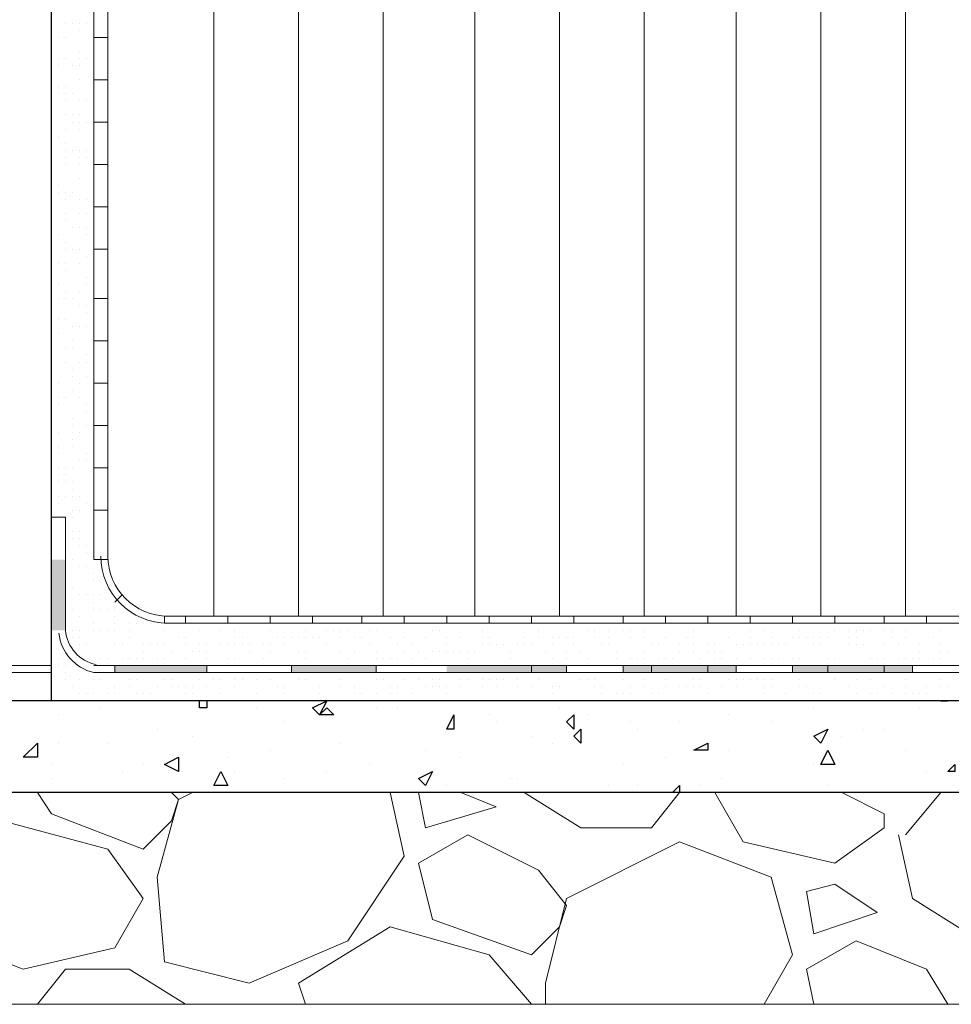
# Model space of a CAD drawing. Header units: metres. Extents: x 5.7 to 89.8, y 4 to 63.5.
# Tile 150 of 256: x 39.4 to 40.6, y 30.5 to 31.9. Entities that reach past the tile are written whole.
import ezdxf

# ---------------------------------------------------------------- set-up
doc = ezdxf.new("R2010")
doc.units = ezdxf.units.M
doc.header["$MEASUREMENT"] = 0
for name, color, linetype in [('PDF17_furn', 7, 'Continuous'), ('PDF17_hatch', 7, 'Continuous'), ('PDF17_hatch-borshi', 7, 'Continuous'), ('PDF17_kaff', 7, 'Continuous'), ('PDF17_wall', 7, 'Continuous')]:
    doc.layers.add(name, color=color, linetype=linetype)

msp = doc.modelspace()

# ---------------------------------------------------------------- linework, layer by layer
at = {"layer": 'PDF17_furn', "lineweight": 9}
for points in [[(39.626, 33.4556), (39.626, 31.0767)], [(39.7415, 33.4556), (39.7415, 31.0767)], [(39.8571, 33.4556), (39.8571, 31.0767)], [(39.9823, 33.4556), (39.9823, 31.0767)], [(40.0979, 33.4556), (40.0979, 31.0767)], [(40.2135, 33.4556), (40.2135, 31.0767)], [(40.3387, 33.4556), (40.3387, 31.0767)], [(40.4543, 33.4556), (40.4543, 31.0767)], [(40.5698, 33.4556), (40.5698, 31.0767)]]:
    msp.add_lwpolyline(points, dxfattribs=at)
at = {"layer": 'PDF17_hatch', "lineweight": 25}
for points in [[(39.6163, 30.9611), (39.6163, 30.9515), (39.6067, 30.9515), (39.6067, 30.9611)], [(39.7512, 30.9611), (39.7512, 30.9611)], [(40.4639, 30.9611), (40.4639, 30.9611)], [(40.618, 30.9611), (40.6276, 30.9611)], [(40.6276, 30.9611), (40.6276, 30.9611)], [(39.4719, 30.9515), (39.4719, 30.9515)], [(39.6838, 30.9515), (39.6838, 30.9515)], [(39.8475, 30.9515), (39.8475, 30.9515)], [(39.8764, 30.9515), (39.8764, 30.9515)], [(40.0979, 30.9515), (40.0979, 30.9515)], [(40.4446, 30.9515), (40.4446, 30.9515)], [(40.5891, 30.9515), (40.5891, 30.9515)], [(39.4141, 30.9418), (39.4141, 30.9418)], [(39.7223, 30.9322), (39.7223, 30.9322)], [(40.0016, 30.9418), (40.0016, 30.9418)], [(40.0112, 30.9322), (40.0112, 30.9322)], [(40.1364, 30.9418), (40.1364, 30.9418)], [(40.1942, 30.9322), (40.1942, 30.9322)], [(40.2616, 30.9322), (40.2616, 30.9322)], [(40.329, 30.9418), (40.329, 30.9418)], [(40.3868, 30.9322), (40.3868, 30.9322)], [(39.5489, 30.9226), (39.5489, 30.9226)], [(39.9438, 30.9226), (39.9438, 30.9226)], [(40.2038, 30.9226), (40.2038, 30.9226)], [(40.512, 30.9226), (40.512, 30.9226)], [(40.5409, 30.9226), (40.5409, 30.9226)], [(39.4141, 30.9033), (39.4141, 30.9033)], [(39.4815, 30.9033), (39.4815, 30.9033)], [(39.5971, 30.9129), (39.5971, 30.9129)], [(39.7993, 30.9033), (39.7993, 30.9033)], [(40.0594, 30.9129), (40.0594, 30.9129)], [(40.0883, 30.9033), (40.0883, 30.9033)], [(40.4831, 30.9129), (40.4831, 30.9129)], [(39.703, 30.8937), (39.703, 30.8937)], [(39.9149, 30.8937), (39.9149, 30.8937)], [(40.329, 30.8937), (40.329, 30.8937)], [(40.5698, 30.8937), (40.5698, 30.8937)], [(39.6452, 30.884), (39.6452, 30.884)], [(39.9631, 30.884), (39.9631, 30.884)], [(40.2424, 30.884), (40.2424, 30.884)], [(39.4044, 30.8744), (39.4044, 30.8744)], [(39.5008, 30.8648), (39.5008, 30.8648)], [(39.5297, 30.8744), (39.5297, 30.8744)], [(39.6549, 30.8648), (39.6549, 30.8648)], [(39.7801, 30.8648), (39.7801, 30.8648)], [(39.7801, 30.8648), (39.7801, 30.8648)], [(39.8379, 30.8744), (39.8379, 30.8744)], [(40.1846, 30.8744), (40.1846, 30.8744)], [(40.4446, 30.8744), (40.4446, 30.8744)], [(40.5987, 30.8648), (40.5987, 30.8648)], [(39.4044, 30.8552), (39.4044, 30.8552)], [(39.7223, 30.8552), (39.7223, 30.8552)], [(39.9053, 30.8552), (39.9053, 30.8552)], [(40.0305, 30.8552), (40.0305, 30.8552)], [(40.0401, 30.8552), (40.0401, 30.8552)], [(40.3194, 30.8552), (40.3194, 30.8552)], [(39.6356, 30.8455), (39.6356, 30.8455)], [(39.9438, 30.8455), (39.9438, 30.8455)], [(40.1653, 30.8455), (40.1653, 30.8455)], [(40.2038, 30.8455), (40.2038, 30.8455)], [(40.252, 30.8359), (40.2616, 30.8455), (40.2616, 30.8359)], [(40.2905, 30.8455), (40.2905, 30.8455)], [(40.4639, 30.8455), (40.4639, 30.8455)]]:
    msp.add_lwpolyline(points, dxfattribs=at)
for points in [[(39.7801, 30.9611), (39.7704, 30.9418), (39.7608, 30.9515)], [(39.7801, 30.9515), (39.7897, 30.9418), (39.7704, 30.9418)], [(39.9534, 30.9418), (39.9534, 30.9226), (39.9438, 30.9226)], [(40.1172, 30.9418), (40.1172, 30.9226), (40.1075, 30.9322)], [(40.1268, 30.9226), (40.1268, 30.9033), (40.1172, 30.9129)], [(40.4639, 30.9226), (40.4543, 30.9033), (40.4446, 30.9129)], [(39.3852, 30.884), (39.3659, 30.884), (39.3852, 30.9033)], [(40.3002, 30.9033), (40.3002, 30.8937), (40.2809, 30.8937)], [(40.4639, 30.8937), (40.4735, 30.8744), (40.4543, 30.8744)], [(39.5778, 30.884), (39.5778, 30.8648), (39.5585, 30.8744)], [(39.6452, 30.8455), (39.626, 30.8455), (39.6356, 30.8648)], [(39.9245, 30.8648), (39.9149, 30.8455), (39.9053, 30.8552)], [(40.6372, 30.8744), (40.6372, 30.8648), (40.6276, 30.8648)]]:
    msp.add_lwpolyline(points, close=True, dxfattribs=at)
at = {"layer": 'PDF17_hatch-borshi', "lineweight": 18}
for points in [[(39.4237, 31.8857), (39.4237, 31.8857)], [(39.4333, 31.8857), (39.4333, 31.8857)], [(39.443, 31.8857), (39.443, 31.8857)], [(39.4526, 31.8857), (39.4526, 31.8857)], [(39.4526, 31.8857), (39.4526, 31.8857)], [(39.443, 31.8761), (39.443, 31.8761)], [(39.4622, 31.8761), (39.4622, 31.8761)], [(39.4141, 31.8664), (39.4141, 31.8664)], [(39.4237, 31.8664), (39.4237, 31.8664)], [(39.4622, 31.8664), (39.4622, 31.8664)], [(39.443, 31.8472), (39.443, 31.8472)], [(39.4622, 31.8472), (39.4622, 31.8472)], [(39.4141, 31.8375), (39.4141, 31.8375)], [(39.4237, 31.8375), (39.4237, 31.8375)], [(39.4237, 31.8375), (39.4237, 31.8375)], [(39.443, 31.8375), (39.443, 31.8375)], [(39.4526, 31.8375), (39.4526, 31.8375)], [(39.4622, 31.8375), (39.4622, 31.8375)], [(39.4141, 31.8279), (39.4141, 31.8279)], [(39.4333, 31.8279), (39.4333, 31.8279)], [(39.443, 31.8279), (39.443, 31.8279)], [(39.4622, 31.8279), (39.4622, 31.8279)], [(39.443, 31.8086), (39.443, 31.8086)], [(39.4622, 31.8086), (39.4622, 31.8086)], [(39.4141, 31.799), (39.4141, 31.799)], [(39.4141, 31.7894), (39.4141, 31.7894)], [(39.4141, 31.7894), (39.4141, 31.7894)], [(39.4141, 31.7894), (39.4141, 31.7894)], [(39.4237, 31.799), (39.4237, 31.799)], [(39.4237, 31.7894), (39.4237, 31.7894)], [(39.4333, 31.7894), (39.4333, 31.7894)], [(39.4622, 31.799), (39.4622, 31.799)], [(39.4622, 31.799), (39.4622, 31.799)], [(39.4237, 31.7797), (39.4237, 31.7797)], [(39.443, 31.7797), (39.443, 31.7797)], [(39.4526, 31.7797), (39.4526, 31.7797)], [(39.4237, 31.7605), (39.4237, 31.7605)], [(39.4333, 31.7605), (39.4333, 31.7605)], [(39.4333, 31.7509), (39.4333, 31.7509)], [(39.443, 31.7605), (39.443, 31.7605)], [(39.443, 31.7509), (39.443, 31.7509)], [(39.4526, 31.7509), (39.4526, 31.7509)], [(39.4237, 31.7412), (39.4237, 31.7412)], [(39.443, 31.7412), (39.443, 31.7412)], [(39.4622, 31.7412), (39.4622, 31.7412)], [(39.4044, 31.7316), (39.4044, 31.7316)], [(39.4141, 31.7316), (39.4141, 31.7316)], [(39.4237, 31.722), (39.4237, 31.722)], [(39.4622, 31.7316), (39.4622, 31.7316)], [(39.4237, 31.7123), (39.4237, 31.7123)], [(39.4333, 31.7123), (39.4333, 31.7123)], [(39.443, 31.7123), (39.443, 31.7123)], [(39.443, 31.7123), (39.443, 31.7123)], [(39.4526, 31.7123), (39.4526, 31.7123)], [(39.4237, 31.7027), (39.4237, 31.7027)], [(39.443, 31.7027), (39.443, 31.7027)], [(39.4526, 31.7027), (39.4526, 31.7027)], [(39.4237, 31.6931), (39.4237, 31.6931)], [(39.4237, 31.6931), (39.4237, 31.6931)], [(39.443, 31.6931), (39.443, 31.6931)], [(39.443, 31.6738), (39.443, 31.6738)], [(39.4622, 31.6738), (39.4622, 31.6738)], [(39.4044, 31.6642), (39.4044, 31.6642)], [(39.4141, 31.6642), (39.4141, 31.6642)], [(39.4141, 31.6545), (39.4141, 31.6545)], [(39.4141, 31.6545), (39.4141, 31.6545)], [(39.4237, 31.6545), (39.4237, 31.6545)], [(39.4237, 31.6545), (39.4237, 31.6545)], [(39.4333, 31.6545), (39.4333, 31.6545)], [(39.4622, 31.6642), (39.4622, 31.6642)], [(39.4622, 31.6545), (39.4622, 31.6545)], [(39.4237, 31.6449), (39.4237, 31.6449)], [(39.443, 31.6449), (39.443, 31.6449)], [(39.4526, 31.6449), (39.4526, 31.6449)], [(39.4237, 31.6257), (39.4237, 31.6257)], [(39.4237, 31.6257), (39.4237, 31.6257)], [(39.4237, 31.616), (39.4237, 31.616)], [(39.443, 31.6257), (39.443, 31.6257)], [(39.4526, 31.6257), (39.4526, 31.6257)], [(39.4333, 31.6064), (39.4333, 31.6064)], [(39.443, 31.6064), (39.443, 31.6064)], [(39.4526, 31.6064), (39.4526, 31.6064)], [(39.4526, 31.6064), (39.4526, 31.6064)], [(39.4622, 31.6064), (39.4622, 31.6064)], [(39.4141, 31.5968), (39.4141, 31.5968)], [(39.4237, 31.5871), (39.4237, 31.5871)], [(39.4526, 31.5968), (39.4526, 31.5968)], [(39.4237, 31.5775), (39.4237, 31.5775)], [(39.4333, 31.5775), (39.4333, 31.5775)], [(39.4333, 31.5775), (39.4333, 31.5775)], [(39.443, 31.5775), (39.443, 31.5775)], [(39.4526, 31.5679), (39.4526, 31.5679)], [(39.4526, 31.5679), (39.4526, 31.5679)], [(39.4044, 31.5582), (39.4044, 31.5582)], [(39.4141, 31.5582), (39.4141, 31.5582)], [(39.4237, 31.5582), (39.4237, 31.5582)], [(39.4237, 31.5486), (39.4237, 31.5486)], [(39.443, 31.5582), (39.443, 31.5582)], [(39.443, 31.5582), (39.443, 31.5582)], [(39.4622, 31.5486), (39.4622, 31.5486)], [(39.4526, 31.539), (39.4526, 31.539)], [(39.4141, 31.5293), (39.4141, 31.5293)], [(39.4526, 31.5293), (39.4526, 31.5293)], [(39.4141, 31.5101), (39.4141, 31.5101)], [(39.4237, 31.5197), (39.4237, 31.5197)], [(39.4237, 31.5101), (39.4237, 31.5101)], [(39.4237, 31.5101), (39.4237, 31.5101)], [(39.4333, 31.5101), (39.4333, 31.5101)], [(39.443, 31.5197), (39.443, 31.5197)], [(39.4622, 31.5197), (39.4622, 31.5197)], [(39.443, 31.5004), (39.443, 31.5004)], [(39.4526, 31.5004), (39.4526, 31.5004)], [(39.4141, 31.4812), (39.4141, 31.4812)], [(39.4237, 31.4812), (39.4237, 31.4812)], [(39.4526, 31.4908), (39.4526, 31.4908)], [(39.4622, 31.4908), (39.4622, 31.4908)], [(39.4622, 31.4812), (39.4622, 31.4812)], [(39.4333, 31.4716), (39.4333, 31.4716)], [(39.443, 31.4716), (39.443, 31.4716)], [(39.443, 31.4716), (39.443, 31.4716)], [(39.4526, 31.4716), (39.4526, 31.4716)], [(39.4526, 31.4716), (39.4526, 31.4716)], [(39.4141, 31.4619), (39.4141, 31.4619)], [(39.4237, 31.4427), (39.4237, 31.4427)], [(39.4333, 31.4523), (39.4333, 31.4523)], [(39.4333, 31.4427), (39.4333, 31.4427)], [(39.4333, 31.4427), (39.4333, 31.4427)], [(39.4044, 31.433), (39.4044, 31.433)], [(39.4526, 31.433), (39.4526, 31.433)], [(39.4526, 31.433), (39.4526, 31.433)], [(39.4044, 31.4234), (39.4044, 31.4234)], [(39.4237, 31.4234), (39.4237, 31.4234)], [(39.4333, 31.4138), (39.4333, 31.4138)], [(39.443, 31.4234), (39.443, 31.4234)], [(39.4526, 31.4234), (39.4526, 31.4234)], [(39.4526, 31.4234), (39.4526, 31.4234)], [(39.4333, 31.4041), (39.4333, 31.4041)], [(39.4526, 31.4041), (39.4526, 31.4041)], [(39.4044, 31.3945), (39.4044, 31.3945)], [(39.4141, 31.3945), (39.4141, 31.3945)], [(39.443, 31.3945), (39.443, 31.3945)], [(39.4141, 31.3752), (39.4141, 31.3752)], [(39.4141, 31.3752), (39.4141, 31.3752)], [(39.4237, 31.3752), (39.4237, 31.3752)], [(39.4333, 31.3849), (39.4333, 31.3849)], [(39.4333, 31.3849), (39.4333, 31.3849)], [(39.443, 31.3752), (39.443, 31.3752)], [(39.4622, 31.3849), (39.4622, 31.3849)], [(39.4141, 31.3656), (39.4141, 31.3656)], [(39.4526, 31.3656), (39.4526, 31.3656)], [(39.4526, 31.3656), (39.4526, 31.3656)], [(39.4333, 31.3463), (39.4333, 31.3463)], [(39.4526, 31.356), (39.4526, 31.356)], [(39.4622, 31.3463), (39.4622, 31.3463)], [(39.4333, 31.3367), (39.4333, 31.3367)], [(39.4526, 31.3367), (39.4526, 31.3367)], [(39.4044, 31.3271), (39.4044, 31.3271)], [(39.4141, 31.3271), (39.4141, 31.3271)], [(39.4141, 31.3271), (39.4141, 31.3271)], [(39.4333, 31.3271), (39.4333, 31.3271)], [(39.443, 31.3271), (39.443, 31.3271)], [(39.4622, 31.3271), (39.4622, 31.3271)], [(39.4044, 31.3078), (39.4044, 31.3078)], [(39.4141, 31.3078), (39.4141, 31.3078)], [(39.4333, 31.3175), (39.4333, 31.3175)], [(39.4333, 31.3078), (39.4333, 31.3078)], [(39.4333, 31.3078), (39.4333, 31.3078)], [(39.4622, 31.3078), (39.4622, 31.3078)], [(39.4141, 31.2982), (39.4141, 31.2982)], [(39.4526, 31.2982), (39.4526, 31.2982)], [(39.4622, 31.2982), (39.4622, 31.2982)], [(39.4141, 31.2789), (39.4141, 31.2789)], [(39.4237, 31.2789), (39.4237, 31.2789)], [(39.4333, 31.2789), (39.4333, 31.2789)], [(39.443, 31.2886), (39.443, 31.2886)], [(39.4526, 31.2886), (39.4526, 31.2886)], [(39.4622, 31.2886), (39.4622, 31.2886)], [(39.4141, 31.2693), (39.4141, 31.2693)], [(39.4237, 31.2693), (39.4237, 31.2693)], [(39.4141, 31.2597), (39.4141, 31.2597)], [(39.4237, 31.2597), (39.4237, 31.2597)], [(39.4333, 31.2597), (39.4333, 31.2597)], [(39.4622, 31.2597), (39.4622, 31.2597)], [(39.4141, 31.2404), (39.4141, 31.2404)], [(39.4237, 31.2404), (39.4237, 31.2404)], [(39.4333, 31.25), (39.4333, 31.25)], [(39.4333, 31.2404), (39.4333, 31.2404)], [(39.443, 31.2404), (39.443, 31.2404)], [(39.4622, 31.2404), (39.4622, 31.2404)], [(39.4622, 31.2404), (39.4622, 31.2404)], [(39.4141, 31.2308), (39.4141, 31.2308)], [(39.4526, 31.2308), (39.4526, 31.2308)], [(39.4622, 31.2308), (39.4622, 31.2308)], [(39.4333, 31.2211), (39.4333, 31.2211)], [(39.4333, 31.2115), (39.4333, 31.2115)], [(39.443, 31.2211), (39.443, 31.2211)], [(39.4333, 31.1922), (39.4333, 31.1922)], [(39.443, 31.1922), (39.443, 31.1922)], [(39.4622, 31.1922), (39.4622, 31.1922)], [(39.4622, 31.1922), (39.4622, 31.1922)], [(39.4333, 31.1826), (39.4333, 31.1826)], [(39.443, 31.1826), (39.443, 31.1826)], [(39.443, 31.173), (39.443, 31.173)], [(39.4526, 31.173), (39.4526, 31.173)], [(39.4622, 31.173), (39.4622, 31.173)], [(39.4526, 31.1634), (39.4526, 31.1634)], [(39.4622, 31.1634), (39.4622, 31.1634)], [(39.4237, 31.1441), (39.4237, 31.1441)], [(39.4333, 31.1537), (39.4333, 31.1537)], [(39.443, 31.1441), (39.443, 31.1441)], [(39.4526, 31.1441), (39.4526, 31.1441)], [(39.4622, 31.1537), (39.4622, 31.1537)], [(39.4237, 31.1345), (39.4237, 31.1345)], [(39.4622, 31.1345), (39.4622, 31.1345)], [(39.4622, 31.1248), (39.4622, 31.1248)], [(39.4333, 31.1152), (39.4333, 31.1152)], [(39.443, 31.1056), (39.443, 31.1056)], [(39.443, 31.1056), (39.443, 31.1056)], [(39.443, 31.1056), (39.443, 31.1056)], [(39.4526, 31.1056), (39.4526, 31.1056)], [(39.4622, 31.1056), (39.4622, 31.1056)], [(39.4719, 31.1056), (39.4719, 31.1056)], [(39.4237, 31.0959), (39.4237, 31.0959)], [(39.4622, 31.0959), (39.4622, 31.0959)], [(39.4237, 31.0863), (39.4237, 31.0863)], [(39.4237, 31.0863), (39.4237, 31.0863)], [(39.4333, 31.0863), (39.4333, 31.0863)], [(39.443, 31.0767), (39.443, 31.0767)], [(39.4622, 31.0863), (39.4622, 31.0863)], [(39.4719, 31.0863), (39.4719, 31.0863)], [(39.4815, 31.0863), (39.4815, 31.0863)], [(39.4911, 31.0863), (39.4911, 31.0863)], [(39.4911, 31.0767), (39.4911, 31.0767)], [(39.4237, 31.067), (39.4237, 31.067)], [(39.4622, 31.067), (39.4622, 31.067)], [(39.4911, 31.067), (39.4911, 31.067)], [(39.5104, 31.067), (39.5104, 31.067)], [(39.52, 31.067), (39.52, 31.067)], [(39.5297, 31.067), (39.5297, 31.067)], [(39.5393, 31.067), (39.5393, 31.067)], [(39.5682, 31.067), (39.5682, 31.067)], [(39.5682, 31.067), (39.5682, 31.067)], [(39.626, 31.067), (39.626, 31.067)], [(39.6356, 31.067), (39.6356, 31.067)], [(39.6838, 31.067), (39.6838, 31.067)], [(39.703, 31.067), (39.703, 31.067)], [(39.7415, 31.067), (39.7415, 31.067)], [(39.7801, 31.067), (39.7801, 31.067)], [(39.7897, 31.067), (39.7897, 31.067)], [(39.8475, 31.067), (39.8475, 31.067)], [(39.8571, 31.067), (39.8571, 31.067)], [(39.886, 31.067), (39.886, 31.067)], [(39.9053, 31.067), (39.9053, 31.067)], [(39.9631, 31.067), (39.9631, 31.067)], [(39.9823, 31.067), (39.9823, 31.067)], [(40.0112, 31.067), (40.0112, 31.067)], [(40.0305, 31.067), (40.0305, 31.067)], [(40.069, 31.067), (40.069, 31.067)], [(40.0786, 31.067), (40.0786, 31.067)], [(40.1268, 31.067), (40.1268, 31.067)], [(40.2135, 31.067), (40.2135, 31.067)], [(40.5506, 31.067), (40.5506, 31.067)], [(40.5602, 31.067), (40.5602, 31.067)], [(40.6276, 31.067), (40.6276, 31.067)], [(39.4237, 31.0574), (39.4237, 31.0574)], [(39.4333, 31.0574), (39.4333, 31.0574)], [(39.443, 31.0574), (39.443, 31.0574)], [(39.4622, 31.0574), (39.4622, 31.0574)], [(39.4719, 31.0574), (39.4719, 31.0574)], [(39.4815, 31.0574), (39.4815, 31.0574)], [(39.4911, 31.0574), (39.4911, 31.0574)], [(39.5104, 31.0574), (39.5104, 31.0574)], [(39.5585, 31.0574), (39.5585, 31.0574)], [(39.6067, 31.0574), (39.6067, 31.0574)], [(39.6356, 31.0574), (39.6356, 31.0574)], [(39.6549, 31.0574), (39.6549, 31.0574)], [(39.703, 31.0574), (39.703, 31.0574)], [(39.7512, 31.0574), (39.7512, 31.0574)], [(39.7801, 31.0574), (39.7801, 31.0574)], [(39.7897, 31.0574), (39.7897, 31.0574)], [(39.7897, 31.0574), (39.7897, 31.0574)], [(39.7993, 31.0574), (39.7993, 31.0574)], [(39.809, 31.0574), (39.809, 31.0574)], [(39.8379, 31.0574), (39.8379, 31.0574)], [(39.8379, 31.0574), (39.8379, 31.0574)], [(39.8475, 31.0574), (39.8475, 31.0574)], [(39.8475, 31.0574), (39.8475, 31.0574)], [(39.9245, 31.0574), (39.9245, 31.0574)], [(39.9342, 31.0574), (39.9342, 31.0574)], [(39.992, 31.0574), (39.992, 31.0574)], [(40.069, 31.0574), (40.069, 31.0574)], [(40.1364, 31.0574), (40.1364, 31.0574)], [(40.1364, 31.0574), (40.1364, 31.0574)], [(40.1461, 31.0574), (40.1461, 31.0574)], [(40.1653, 31.0574), (40.1653, 31.0574)], [(40.1846, 31.0574), (40.1846, 31.0574)], [(40.1942, 31.0574), (40.1942, 31.0574)], [(40.2135, 31.0574), (40.2135, 31.0574)], [(40.2809, 31.0574), (40.2809, 31.0574)], [(40.3579, 31.0574), (40.3579, 31.0574)], [(40.3772, 31.0574), (40.3772, 31.0574)], [(40.4254, 31.0574), (40.4254, 31.0574)], [(40.4735, 31.0574), (40.4735, 31.0574)], [(40.4928, 31.0574), (40.4928, 31.0574)], [(40.5024, 31.0574), (40.5024, 31.0574)], [(40.512, 31.0574), (40.512, 31.0574)], [(40.5217, 31.0574), (40.5217, 31.0574)], [(40.5409, 31.0574), (40.5409, 31.0574)], [(40.5506, 31.0574), (40.5506, 31.0574)], [(40.5698, 31.0574), (40.5698, 31.0574)], [(40.618, 31.0574), (40.618, 31.0574)], [(39.4333, 31.0478), (39.4333, 31.0478)], [(39.443, 31.0478), (39.443, 31.0478)], [(39.443, 31.0381), (39.443, 31.0381)], [(39.443, 31.0381), (39.443, 31.0381)], [(39.4526, 31.0381), (39.4526, 31.0381)], [(39.4911, 31.0381), (39.4911, 31.0381)], [(39.4911, 31.0381), (39.4911, 31.0381)], [(39.5008, 31.0381), (39.5008, 31.0381)], [(39.5104, 31.0478), (39.5104, 31.0478)], [(39.5297, 31.0381), (39.5297, 31.0381)], [(39.5393, 31.0381), (39.5393, 31.0381)], [(39.5489, 31.0381), (39.5489, 31.0381)], [(39.5585, 31.0381), (39.5585, 31.0381)], [(39.5778, 31.0478), (39.5778, 31.0478)], [(39.5874, 31.0478), (39.5874, 31.0478)], [(39.5874, 31.0381), (39.5874, 31.0381)], [(39.6067, 31.0381), (39.6067, 31.0381)], [(39.6163, 31.0381), (39.6163, 31.0381)], [(39.6356, 31.0381), (39.6356, 31.0381)], [(39.6452, 31.0381), (39.6452, 31.0381)], [(39.6549, 31.0478), (39.6549, 31.0478)], [(39.6549, 31.0381), (39.6549, 31.0381)], [(39.6645, 31.0478), (39.6645, 31.0478)], [(39.6645, 31.0381), (39.6645, 31.0381)], [(39.6645, 31.0381), (39.6645, 31.0381)], [(39.6741, 31.0381), (39.6741, 31.0381)], [(39.6934, 31.0381), (39.6934, 31.0381)], [(39.703, 31.0381), (39.703, 31.0381)], [(39.7126, 31.0478), (39.7126, 31.0478)], [(39.7126, 31.0478), (39.7126, 31.0478)], [(39.7223, 31.0478), (39.7223, 31.0478)], [(39.7223, 31.0381), (39.7223, 31.0381)], [(39.7223, 31.0381), (39.7223, 31.0381)], [(39.7319, 31.0478), (39.7319, 31.0478)], [(39.7415, 31.0478), (39.7415, 31.0478)], [(39.7512, 31.0478), (39.7512, 31.0478)], [(39.7608, 31.0478), (39.7608, 31.0478)], [(39.7704, 31.0478), (39.7704, 31.0478)], [(39.7704, 31.0478), (39.7704, 31.0478)], [(39.7801, 31.0381), (39.7801, 31.0381)], [(39.7993, 31.0478), (39.7993, 31.0478)], [(39.8186, 31.0478), (39.8186, 31.0478)], [(39.8282, 31.0478), (39.8282, 31.0478)], [(39.8379, 31.0381), (39.8379, 31.0381)], [(39.8667, 31.0478), (39.8667, 31.0478)], [(39.8667, 31.0478), (39.8667, 31.0478)], [(39.8764, 31.0381), (39.8764, 31.0381)], [(39.886, 31.0478), (39.886, 31.0478)], [(39.8956, 31.0381), (39.8956, 31.0381)], [(39.9149, 31.0478), (39.9149, 31.0478)], [(39.9438, 31.0478), (39.9438, 31.0478)], [(39.9438, 31.0478), (39.9438, 31.0478)], [(39.9438, 31.0381), (39.9438, 31.0381)], [(39.9631, 31.0478), (39.9631, 31.0478)], [(39.992, 31.0478), (39.992, 31.0478)], [(39.992, 31.0381), (39.992, 31.0381)], [(40.0016, 31.0478), (40.0016, 31.0478)], [(40.0016, 31.0381), (40.0016, 31.0381)], [(40.0016, 31.0381), (40.0016, 31.0381)], [(40.0112, 31.0381), (40.0112, 31.0381)], [(40.0208, 31.0381), (40.0208, 31.0381)], [(40.0401, 31.0381), (40.0401, 31.0381)], [(40.0497, 31.0478), (40.0497, 31.0478)], [(40.0497, 31.0478), (40.0497, 31.0478)], [(40.0497, 31.0381), (40.0497, 31.0381)], [(40.0594, 31.0381), (40.0594, 31.0381)], [(40.069, 31.0478), (40.069, 31.0478)], [(40.0883, 31.0478), (40.0883, 31.0478)], [(40.0883, 31.0381), (40.0883, 31.0381)], [(40.0979, 31.0478), (40.0979, 31.0478)], [(40.0979, 31.0478), (40.0979, 31.0478)], [(40.1075, 31.0478), (40.1075, 31.0478)], [(40.1172, 31.0478), (40.1172, 31.0478)], [(40.1172, 31.0381), (40.1172, 31.0381)], [(40.1461, 31.0478), (40.1461, 31.0478)], [(40.1557, 31.0381), (40.1557, 31.0381)], [(40.1653, 31.0478), (40.1653, 31.0478)], [(40.1653, 31.0381), (40.1653, 31.0381)], [(40.1942, 31.0478), (40.1942, 31.0478)], [(40.2135, 31.0478), (40.2135, 31.0478)], [(40.2231, 31.0381), (40.2231, 31.0381)], [(40.2327, 31.0381), (40.2327, 31.0381)], [(40.2424, 31.0478), (40.2424, 31.0478)], [(40.2616, 31.0381), (40.2616, 31.0381)], [(40.2713, 31.0478), (40.2713, 31.0478)], [(40.2809, 31.0478), (40.2809, 31.0478)], [(40.2809, 31.0381), (40.2809, 31.0381)], [(40.3002, 31.0381), (40.3002, 31.0381)], [(40.3098, 31.0381), (40.3098, 31.0381)], [(40.329, 31.0478), (40.329, 31.0478)], [(40.329, 31.0478), (40.329, 31.0478)], [(40.3387, 31.0381), (40.3387, 31.0381)], [(40.3483, 31.0381), (40.3483, 31.0381)], [(40.3579, 31.0478), (40.3579, 31.0478)], [(40.3579, 31.0381), (40.3579, 31.0381)], [(40.3579, 31.0381), (40.3579, 31.0381)], [(40.3676, 31.0381), (40.3676, 31.0381)], [(40.3772, 31.0381), (40.3772, 31.0381)], [(40.3868, 31.0478), (40.3868, 31.0478)], [(40.3868, 31.0381), (40.3868, 31.0381)], [(40.3965, 31.0381), (40.3965, 31.0381)], [(40.4061, 31.0381), (40.4061, 31.0381)], [(40.4061, 31.0381), (40.4061, 31.0381)], [(40.4157, 31.0478), (40.4157, 31.0478)], [(40.4254, 31.0478), (40.4254, 31.0478)], [(40.435, 31.0478), (40.435, 31.0478)], [(40.4446, 31.0478), (40.4446, 31.0478)], [(40.4446, 31.0381), (40.4446, 31.0381)], [(40.4446, 31.0381), (40.4446, 31.0381)], [(40.4543, 31.0478), (40.4543, 31.0478)], [(40.4543, 31.0381), (40.4543, 31.0381)], [(40.4639, 31.0478), (40.4639, 31.0478)], [(40.4928, 31.0478), (40.4928, 31.0478)], [(40.4928, 31.0478), (40.4928, 31.0478)], [(40.4928, 31.0381), (40.4928, 31.0381)], [(40.5024, 31.0478), (40.5024, 31.0478)], [(40.5024, 31.0381), (40.5024, 31.0381)], [(40.512, 31.0381), (40.512, 31.0381)], [(40.5409, 31.0381), (40.5409, 31.0381)], [(40.5506, 31.0478), (40.5506, 31.0478)], [(40.5602, 31.0381), (40.5602, 31.0381)], [(40.5698, 31.0478), (40.5698, 31.0478)], [(40.5891, 31.0381), (40.5891, 31.0381)], [(40.5891, 31.0381), (40.5891, 31.0381)], [(40.6083, 31.0478), (40.6083, 31.0478)], [(40.618, 31.0381), (40.618, 31.0381)], [(39.5297, 31.0285), (39.5297, 31.0285)], [(39.5682, 31.0285), (39.5682, 31.0285)], [(39.5971, 31.0285), (39.5971, 31.0285)], [(39.5971, 31.0285), (39.5971, 31.0285)], [(39.6067, 31.0285), (39.6067, 31.0285)], [(39.6067, 31.0285), (39.6067, 31.0285)], [(39.6163, 31.0285), (39.6163, 31.0285)], [(39.6741, 31.0285), (39.6741, 31.0285)], [(39.703, 31.0285), (39.703, 31.0285)], [(39.7415, 31.0285), (39.7415, 31.0285)], [(39.7512, 31.0285), (39.7512, 31.0285)], [(39.7993, 31.0285), (39.7993, 31.0285)], [(39.8186, 31.0285), (39.8186, 31.0285)], [(39.8475, 31.0285), (39.8475, 31.0285)], [(39.886, 31.0285), (39.886, 31.0285)], [(39.886, 31.0285), (39.886, 31.0285)], [(39.9053, 31.0285), (39.9053, 31.0285)], [(39.9245, 31.0285), (39.9245, 31.0285)], [(39.9342, 31.0285), (39.9342, 31.0285)], [(39.9438, 31.0285), (39.9438, 31.0285)], [(39.9534, 31.0285), (39.9534, 31.0285)], [(39.9631, 31.0285), (39.9631, 31.0285)], [(39.9727, 31.0285), (39.9727, 31.0285)], [(39.9823, 31.0285), (39.9823, 31.0285)], [(40.0305, 31.0285), (40.0305, 31.0285)], [(40.0305, 31.0285), (40.0305, 31.0285)], [(40.0786, 31.0285), (40.0786, 31.0285)], [(40.1075, 31.0285), (40.1075, 31.0285)], [(40.1268, 31.0285), (40.1268, 31.0285)], [(40.1749, 31.0285), (40.1749, 31.0285)], [(40.2135, 31.0285), (40.2135, 31.0285)], [(40.2616, 31.0285), (40.2616, 31.0285)], [(40.2809, 31.0285), (40.2809, 31.0285)], [(40.3002, 31.0285), (40.3002, 31.0285)], [(40.3098, 31.0285), (40.3098, 31.0285)], [(40.3194, 31.0285), (40.3194, 31.0285)], [(40.5891, 31.0285), (40.5891, 31.0285)], [(40.618, 31.0285), (40.618, 31.0285)], [(40.6276, 31.0285), (40.6276, 31.0285)], [(39.4141, 31.0189), (39.4141, 31.0189)], [(39.4141, 31.0093), (39.4141, 31.0093)], [(39.4237, 31.0093), (39.4237, 31.0093)], [(39.4622, 31.0093), (39.4622, 31.0093)], [(39.4719, 31.0189), (39.4719, 31.0189)], [(39.4719, 31.0189), (39.4719, 31.0189)], [(39.4719, 31.0189), (39.4719, 31.0189)], [(39.4719, 31.0093), (39.4719, 31.0093)], [(39.4815, 31.0189), (39.4815, 31.0189)], [(39.5008, 31.0189), (39.5008, 31.0189)], [(39.5104, 31.0189), (39.5104, 31.0189)], [(39.5104, 31.0189), (39.5104, 31.0189)], [(39.52, 31.0189), (39.52, 31.0189)], [(39.5297, 31.0189), (39.5297, 31.0189)], [(39.5489, 31.0189), (39.5489, 31.0189)], [(39.5489, 31.0189), (39.5489, 31.0189)], [(39.5585, 31.0189), (39.5585, 31.0189)], [(39.5585, 31.0189), (39.5585, 31.0189)], [(39.5874, 31.0189), (39.5874, 31.0189)], [(39.6163, 31.0189), (39.6163, 31.0189)], [(39.626, 31.0093), (39.626, 31.0093)], [(39.6356, 31.0093), (39.6356, 31.0093)], [(39.6452, 31.0189), (39.6452, 31.0189)], [(39.6549, 31.0189), (39.6549, 31.0189)], [(39.6838, 31.0093), (39.6838, 31.0093)], [(39.6934, 31.0189), (39.6934, 31.0189)], [(39.6934, 31.0189), (39.6934, 31.0189)], [(39.7223, 31.0093), (39.7223, 31.0093)], [(39.7512, 31.0189), (39.7512, 31.0189)], [(39.7608, 31.0093), (39.7608, 31.0093)], [(39.7704, 31.0093), (39.7704, 31.0093)], [(39.7993, 31.0093), (39.7993, 31.0093)], [(39.809, 31.0189), (39.809, 31.0189)], [(39.809, 31.0093), (39.809, 31.0093)], [(39.8186, 31.0093), (39.8186, 31.0093)], [(39.8282, 31.0093), (39.8282, 31.0093)], [(39.8379, 31.0093), (39.8379, 31.0093)], [(39.8475, 31.0189), (39.8475, 31.0189)], [(39.8571, 31.0189), (39.8571, 31.0189)], [(39.8667, 31.0189), (39.8667, 31.0189)], [(39.8667, 31.0093), (39.8667, 31.0093)], [(39.8764, 31.0189), (39.8764, 31.0189)], [(39.8956, 31.0189), (39.8956, 31.0189)], [(39.9053, 31.0093), (39.9053, 31.0093)], [(39.9149, 31.0189), (39.9149, 31.0189)], [(39.9149, 31.0093), (39.9149, 31.0093)], [(39.9631, 31.0093), (39.9631, 31.0093)], [(39.9727, 31.0189), (39.9727, 31.0189)], [(39.9823, 31.0093), (39.9823, 31.0093)], [(40.0016, 31.0093), (40.0016, 31.0093)], [(40.0305, 31.0189), (40.0305, 31.0189)], [(40.0497, 31.0093), (40.0497, 31.0093)], [(40.0497, 31.0093), (40.0497, 31.0093)], [(40.0883, 31.0189), (40.0883, 31.0189)], [(40.0979, 31.0093), (40.0979, 31.0093)], [(40.1075, 31.0189), (40.1075, 31.0189)], [(40.1172, 31.0093), (40.1172, 31.0093)], [(40.1364, 31.0189), (40.1364, 31.0189)], [(40.1461, 31.0093), (40.1461, 31.0093)], [(40.1557, 31.0093), (40.1557, 31.0093)], [(40.1653, 31.0093), (40.1653, 31.0093)], [(40.1749, 31.0189), (40.1749, 31.0189)], [(40.1846, 31.0093), (40.1846, 31.0093)], [(40.1942, 31.0189), (40.1942, 31.0189)], [(40.1942, 31.0189), (40.1942, 31.0189)], [(40.1942, 31.0093), (40.1942, 31.0093)], [(40.2038, 31.0189), (40.2038, 31.0189)], [(40.2135, 31.0189), (40.2135, 31.0189)], [(40.2327, 31.0189), (40.2327, 31.0189)], [(40.2424, 31.0189), (40.2424, 31.0189)], [(40.2424, 31.0189), (40.2424, 31.0189)], [(40.252, 31.0189), (40.252, 31.0189)], [(40.252, 31.0189), (40.252, 31.0189)], [(40.252, 31.0189), (40.252, 31.0189)], [(40.2905, 31.0189), (40.2905, 31.0189)], [(40.3098, 31.0189), (40.3098, 31.0189)], [(40.3194, 31.0189), (40.3194, 31.0189)], [(40.3387, 31.0189), (40.3387, 31.0189)], [(40.3579, 31.0189), (40.3579, 31.0189)], [(40.3772, 31.0189), (40.3772, 31.0189)], [(40.3868, 31.0189), (40.3868, 31.0189)], [(40.3965, 31.0189), (40.3965, 31.0189)], [(40.4157, 31.0189), (40.4157, 31.0189)], [(40.4254, 31.0189), (40.4254, 31.0189)], [(40.4639, 31.0189), (40.4639, 31.0189)], [(40.4735, 31.0189), (40.4735, 31.0189)], [(40.4735, 31.0189), (40.4735, 31.0189)], [(40.4831, 31.0093), (40.4831, 31.0093)], [(40.512, 31.0093), (40.512, 31.0093)], [(40.5217, 31.0189), (40.5217, 31.0189)], [(40.5217, 31.0093), (40.5217, 31.0093)], [(40.5313, 31.0189), (40.5313, 31.0189)], [(40.5313, 31.0189), (40.5313, 31.0189)], [(40.5313, 31.0093), (40.5313, 31.0093)], [(40.5409, 31.0189), (40.5409, 31.0189)], [(40.5602, 31.0189), (40.5602, 31.0189)], [(40.5698, 31.0189), (40.5698, 31.0189)], [(40.5698, 31.0189), (40.5698, 31.0189)], [(40.5795, 31.0189), (40.5795, 31.0189)], [(40.5891, 31.0189), (40.5891, 31.0189)], [(40.6083, 31.0189), (40.6083, 31.0189)], [(40.6083, 31.0189), (40.6083, 31.0189)], [(40.618, 31.0189), (40.618, 31.0189)], [(39.4237, 30.9996), (39.4237, 30.9996)], [(40.4061, 30.9996), (40.4061, 30.9996)], [(40.4639, 30.9996), (40.4639, 30.9996)], [(39.4237, 30.99), (39.4237, 30.99)], [(39.443, 30.99), (39.443, 30.99)], [(39.4622, 30.99), (39.4622, 30.99)], [(39.4719, 30.99), (39.4719, 30.99)], [(39.5104, 30.99), (39.5104, 30.99)], [(39.52, 30.99), (39.52, 30.99)], [(39.5585, 30.99), (39.5585, 30.99)], [(39.5682, 30.99), (39.5682, 30.99)], [(39.6067, 30.99), (39.6067, 30.99)], [(39.626, 30.99), (39.626, 30.99)], [(39.626, 30.99), (39.626, 30.99)], [(39.6356, 30.99), (39.6356, 30.99)], [(39.6549, 30.99), (39.6549, 30.99)], [(39.6645, 30.99), (39.6645, 30.99)], [(39.6838, 30.99), (39.6838, 30.99)], [(39.6838, 30.99), (39.6838, 30.99)], [(39.703, 30.99), (39.703, 30.99)], [(39.7415, 30.99), (39.7415, 30.99)], [(39.7512, 30.99), (39.7512, 30.99)], [(39.7993, 30.99), (39.7993, 30.99)], [(39.7993, 30.99), (39.7993, 30.99)], [(39.8475, 30.99), (39.8475, 30.99)], [(39.8475, 30.99), (39.8475, 30.99)], [(39.8571, 30.99), (39.8571, 30.99)], [(39.886, 30.99), (39.886, 30.99)], [(39.9053, 30.99), (39.9053, 30.99)], [(39.9245, 30.99), (39.9245, 30.99)], [(39.9342, 30.99), (39.9342, 30.99)], [(39.9631, 30.99), (39.9631, 30.99)], [(39.9727, 30.99), (39.9727, 30.99)], [(39.992, 30.99), (39.992, 30.99)], [(39.992, 30.99), (39.992, 30.99)], [(40.0016, 30.99), (40.0016, 30.99)], [(40.0112, 30.99), (40.0112, 30.99)], [(40.0208, 30.99), (40.0208, 30.99)], [(40.0208, 30.99), (40.0208, 30.99)], [(40.0401, 30.99), (40.0401, 30.99)], [(40.069, 30.99), (40.069, 30.99)], [(40.069, 30.99), (40.069, 30.99)], [(40.1268, 30.99), (40.1268, 30.99)], [(40.1364, 30.99), (40.1364, 30.99)], [(40.1461, 30.99), (40.1461, 30.99)], [(40.1846, 30.99), (40.1846, 30.99)], [(40.2135, 30.99), (40.2135, 30.99)], [(40.2424, 30.99), (40.2424, 30.99)], [(40.2809, 30.99), (40.2809, 30.99)], [(40.2905, 30.99), (40.2905, 30.99)], [(40.2905, 30.99), (40.2905, 30.99)], [(40.329, 30.99), (40.329, 30.99)], [(40.3387, 30.99), (40.3387, 30.99)], [(40.3483, 30.99), (40.3483, 30.99)], [(40.3579, 30.99), (40.3579, 30.99)], [(40.3676, 30.99), (40.3676, 30.99)], [(40.3772, 30.99), (40.3772, 30.99)], [(40.3868, 30.99), (40.3868, 30.99)], [(40.4254, 30.99), (40.4254, 30.99)], [(40.4735, 30.99), (40.4735, 30.99)], [(40.5024, 30.99), (40.5024, 30.99)], [(40.5217, 30.99), (40.5217, 30.99)], [(40.5698, 30.99), (40.5698, 30.99)], [(40.618, 30.99), (40.618, 30.99)], [(39.4333, 30.9804), (39.4333, 30.9804)], [(39.443, 30.9707), (39.443, 30.9707)], [(39.4526, 30.9707), (39.4526, 30.9707)], [(39.4622, 30.9707), (39.4622, 30.9707)], [(39.4815, 30.9707), (39.4815, 30.9707)], [(39.4911, 30.9804), (39.4911, 30.9804)], [(39.4911, 30.9707), (39.4911, 30.9707)], [(39.4911, 30.9707), (39.4911, 30.9707)], [(39.5104, 30.9804), (39.5104, 30.9804)], [(39.52, 30.9707), (39.52, 30.9707)], [(39.5297, 30.9707), (39.5297, 30.9707)], [(39.5297, 30.9707), (39.5297, 30.9707)], [(39.5393, 30.9707), (39.5393, 30.9707)], [(39.5393, 30.9707), (39.5393, 30.9707)], [(39.5489, 30.9804), (39.5489, 30.9804)], [(39.5682, 30.9804), (39.5682, 30.9804)], [(39.5778, 30.9804), (39.5778, 30.9804)], [(39.5874, 30.9804), (39.5874, 30.9804)], [(39.5874, 30.9804), (39.5874, 30.9804)], [(39.5874, 30.9707), (39.5874, 30.9707)], [(39.5971, 30.9804), (39.5971, 30.9804)], [(39.5971, 30.9707), (39.5971, 30.9707)], [(39.6163, 30.9804), (39.6163, 30.9804)], [(39.6356, 30.9707), (39.6356, 30.9707)], [(39.6549, 30.9804), (39.6549, 30.9804)], [(39.6549, 30.9804), (39.6549, 30.9804)], [(39.6838, 30.9707), (39.6838, 30.9707)], [(39.7126, 30.9804), (39.7126, 30.9804)], [(39.7223, 30.9804), (39.7223, 30.9804)], [(39.7223, 30.9707), (39.7223, 30.9707)], [(39.7704, 30.9804), (39.7704, 30.9804)], [(39.7704, 30.9707), (39.7704, 30.9707)], [(39.7993, 30.9804), (39.7993, 30.9804)], [(39.8186, 30.9804), (39.8186, 30.9804)], [(39.8186, 30.9707), (39.8186, 30.9707)], [(39.8282, 30.9707), (39.8282, 30.9707)], [(39.8475, 30.9707), (39.8475, 30.9707)], [(39.8667, 30.9804), (39.8667, 30.9804)], [(39.8667, 30.9707), (39.8667, 30.9707)], [(39.8667, 30.9707), (39.8667, 30.9707)], [(39.8764, 30.9804), (39.8764, 30.9804)], [(39.8764, 30.9707), (39.8764, 30.9707)], [(39.8956, 30.9707), (39.8956, 30.9707)], [(39.9149, 30.9804), (39.9149, 30.9804)], [(39.9149, 30.9804), (39.9149, 30.9804)], [(39.9245, 30.9804), (39.9245, 30.9804)], [(39.9342, 30.9804), (39.9342, 30.9804)], [(39.9438, 30.9804), (39.9438, 30.9804)], [(39.9438, 30.9804), (39.9438, 30.9804)], [(39.9438, 30.9707), (39.9438, 30.9707)], [(39.9631, 30.9804), (39.9631, 30.9804)], [(39.9631, 30.9804), (39.9631, 30.9804)], [(39.992, 30.9804), (39.992, 30.9804)], [(40.0112, 30.9804), (40.0112, 30.9804)], [(40.0112, 30.9804), (40.0112, 30.9804)], [(40.0401, 30.9804), (40.0401, 30.9804)], [(40.0594, 30.9804), (40.0594, 30.9804)], [(40.0883, 30.9804), (40.0883, 30.9804)], [(40.0883, 30.9707), (40.0883, 30.9707)], [(40.0979, 30.9804), (40.0979, 30.9804)], [(40.0979, 30.9804), (40.0979, 30.9804)], [(40.1461, 30.9804), (40.1461, 30.9804)], [(40.1557, 30.9804), (40.1557, 30.9804)], [(40.1557, 30.9707), (40.1557, 30.9707)], [(40.1749, 30.9707), (40.1749, 30.9707)], [(40.1846, 30.9707), (40.1846, 30.9707)], [(40.1942, 30.9804), (40.1942, 30.9804)], [(40.1942, 30.9707), (40.1942, 30.9707)], [(40.2135, 30.9804), (40.2135, 30.9804)], [(40.2231, 30.9707), (40.2231, 30.9707)], [(40.2327, 30.9707), (40.2327, 30.9707)], [(40.2327, 30.9707), (40.2327, 30.9707)], [(40.2424, 30.9804), (40.2424, 30.9804)], [(40.2424, 30.9804), (40.2424, 30.9804)], [(40.2616, 30.9804), (40.2616, 30.9804)], [(40.2713, 30.9804), (40.2713, 30.9804)], [(40.2809, 30.9804), (40.2809, 30.9804)], [(40.2905, 30.9804), (40.2905, 30.9804)], [(40.2905, 30.9804), (40.2905, 30.9804)], [(40.3002, 30.9707), (40.3002, 30.9707)], [(40.3194, 30.9804), (40.3194, 30.9804)], [(40.3194, 30.9804), (40.3194, 30.9804)], [(40.3387, 30.9804), (40.3387, 30.9804)], [(40.3772, 30.9804), (40.3772, 30.9804)], [(40.3772, 30.9707), (40.3772, 30.9707)], [(40.3868, 30.9804), (40.3868, 30.9804)], [(40.4061, 30.9707), (40.4061, 30.9707)], [(40.4254, 30.9804), (40.4254, 30.9804)], [(40.4254, 30.9804), (40.4254, 30.9804)], [(40.435, 30.9804), (40.435, 30.9804)], [(40.4446, 30.9707), (40.4446, 30.9707)], [(40.4543, 30.9707), (40.4543, 30.9707)], [(40.4928, 30.9804), (40.4928, 30.9804)], [(40.5024, 30.9707), (40.5024, 30.9707)], [(40.5217, 30.9707), (40.5217, 30.9707)], [(40.5217, 30.9707), (40.5217, 30.9707)], [(40.5313, 30.9707), (40.5313, 30.9707)], [(40.5409, 30.9804), (40.5409, 30.9804)], [(40.5506, 30.9707), (40.5506, 30.9707)], [(40.5506, 30.9707), (40.5506, 30.9707)], [(40.5698, 30.9804), (40.5698, 30.9804)], [(40.5698, 30.9707), (40.5698, 30.9707)], [(40.5795, 30.9707), (40.5795, 30.9707)], [(40.5891, 30.9707), (40.5891, 30.9707)], [(40.5987, 30.9804), (40.5987, 30.9804)], [(40.5987, 30.9804), (40.5987, 30.9804)], [(40.5987, 30.9707), (40.5987, 30.9707)], [(40.618, 30.9804), (40.618, 30.9804)], [(40.6276, 30.9804), (40.6276, 30.9804)], [(39.4333, 30.9611), (39.4333, 30.9611)], [(39.443, 30.9611), (39.443, 30.9611)], [(39.4719, 30.9611), (39.4719, 30.9611)], [(39.6067, 30.9611), (39.6067, 30.9611)], [(39.6741, 30.9611), (39.6741, 30.9611)], [(39.7415, 30.9611), (39.7415, 30.9611)], [(39.7512, 30.9611), (39.7512, 30.9611)], [(39.7704, 30.9611), (39.7704, 30.9611)], [(39.7801, 30.9611), (39.7801, 30.9611)], [(39.7993, 30.9611), (39.7993, 30.9611)], [(39.8186, 30.9611), (39.8186, 30.9611)], [(39.8186, 30.9611), (39.8186, 30.9611)], [(39.886, 30.9611), (39.886, 30.9611)], [(39.8956, 30.9611), (39.8956, 30.9611)], [(39.9631, 30.9611), (39.9631, 30.9611)], [(39.9823, 30.9611), (39.9823, 30.9611)], [(40.0305, 30.9611), (40.0305, 30.9611)], [(40.0305, 30.9611), (40.0305, 30.9611)], [(40.0786, 30.9611), (40.0786, 30.9611)], [(40.1268, 30.9611), (40.1268, 30.9611)], [(40.1268, 30.9611), (40.1268, 30.9611)], [(40.1364, 30.9611), (40.1364, 30.9611)], [(40.1461, 30.9611), (40.1461, 30.9611)], [(40.1749, 30.9611), (40.1749, 30.9611)], [(40.2135, 30.9611), (40.2135, 30.9611)], [(40.2616, 30.9611), (40.2616, 30.9611)], [(40.3098, 30.9611), (40.3098, 30.9611)], [(40.3579, 30.9611), (40.3579, 30.9611)], [(40.4735, 30.9611), (40.4735, 30.9611)], [(40.4831, 30.9611), (40.4831, 30.9611)], [(40.5024, 30.9611), (40.5024, 30.9611)], [(39.3852, 30.8359), (39.4044, 30.807), (39.5297, 30.7588), (39.5682, 30.7974), (39.5778, 30.8263), (39.5682, 30.8359)], [(39.5971, 30.8359), (39.5778, 30.8263), (39.5489, 30.7203), (39.5585, 30.6047), (39.6741, 30.5758), (39.809, 30.6336), (39.886, 30.7492), (39.8667, 30.8359)], [(39.9053, 30.8359), (39.9149, 30.7877), (40.0112, 30.8166), (39.9631, 30.8359)], [(40.0497, 30.8359), (40.1268, 30.7877), (40.2231, 30.7877), (40.2616, 30.8359)], [(40.0497, 30.8359), (40.0497, 30.8359)], [(40.4831, 30.8359), (40.5409, 30.807), (40.5409, 30.7877), (40.4735, 30.7396), (40.3483, 30.7685), (40.3098, 30.8359)], [(40.7143, 30.8359), (40.7913, 30.7877), (40.801, 30.7107), (40.7528, 30.6433), (40.6565, 30.6433), (40.5795, 30.6914), (40.5602, 30.7781)], [(40.5698, 30.8359), (40.5602, 30.8359)], [(40.5602, 30.8359), (40.5602, 30.8359)], [(40.5698, 30.7781), (40.618, 30.8359)], [(40.3772, 30.547), (40.4157, 30.6144), (40.3868, 30.7203), (40.2616, 30.7685), (40.1075, 30.6914), (40.0786, 30.5758), (40.0786, 30.547)], [(39.7512, 30.547), (39.7415, 30.5758), (39.8667, 30.6529), (40.0016, 30.6144), (40.0594, 30.547)], [(40.6276, 30.547), (40.5987, 30.5951), (40.5024, 30.6336), (40.435, 30.5951), (40.4446, 30.547)], [(39.3852, 30.547), (39.4237, 30.5951), (39.5104, 30.5951), (39.5874, 30.547)], [(39.5874, 30.547), (39.5874, 30.547)], [(40.0594, 30.547), (40.0594, 30.547)], [(40.6276, 30.547), (40.6276, 30.547)]]:
    msp.add_lwpolyline(points, dxfattribs=at)
for points in [[(39.2407, 30.6433), (39.2118, 30.7107), (39.337, 30.7974), (39.4815, 30.7588), (39.5297, 30.6914), (39.4911, 30.624), (39.3659, 30.5951)], [(40.1075, 30.6818), (40.069, 30.7299), (39.9727, 30.7781), (39.9053, 30.7396), (39.9245, 30.6625), (40.0594, 30.6144), (40.0979, 30.6529)], [(40.4735, 30.7107), (40.435, 30.7011), (40.4446, 30.6433), (40.5313, 30.6722)]]:
    msp.add_lwpolyline(points, close=True, dxfattribs=at)
at = {"layer": 'PDF17_kaff', "lineweight": 20}
for points in [[(39.4622, 34.5246), (39.4622, 31.1537), (39.4815, 31.1537), (39.4815, 34.5246)], [(39.4815, 31.8664), (39.4622, 31.8664)], [(39.4815, 31.8086), (39.4622, 31.8086)], [(39.4815, 31.7509), (39.4622, 31.7509)], [(39.4815, 31.6931), (39.4622, 31.6931)], [(39.4815, 31.6353), (39.4622, 31.6353)], [(39.4815, 31.5775), (39.4622, 31.5775)], [(39.4815, 31.5101), (39.4622, 31.5101)], [(39.4815, 31.4523), (39.4622, 31.4523)], [(39.4815, 31.3945), (39.4622, 31.3945)], [(39.4815, 31.3367), (39.4622, 31.3367)], [(39.4815, 31.2789), (39.4622, 31.2789)], [(39.4815, 31.2211), (39.4622, 31.2211)], [(39.4911, 31.0959), (39.5008, 31.1056)], [(39.5874, 31.0767), (39.5874, 31.067)], [(39.6452, 31.0767), (39.6452, 31.067)], [(39.703, 31.0767), (39.703, 31.067)], [(39.886, 31.0767), (39.886, 31.067)], [(39.9438, 31.0767), (39.9438, 31.067)], [(40.0016, 31.0767), (40.0016, 31.067)], [(40.0594, 31.0767), (40.0594, 31.067)], [(40.1172, 31.0767), (40.1172, 31.067)], [(40.1846, 31.0767), (40.1846, 31.067)], [(40.2424, 31.0767), (40.2424, 31.067)], [(40.3002, 31.0767), (40.3002, 31.067)], [(40.3579, 31.0767), (40.3579, 31.067)], [(40.4157, 31.0767), (40.4157, 31.067)], [(40.4735, 31.0767), (40.4735, 31.067)], [(40.5409, 31.0767), (40.5409, 31.067)], [(40.5987, 31.0767), (40.5987, 31.067)], [(41.8508, 30.547), (37.5649, 30.547)]]:
    msp.add_lwpolyline(points, dxfattribs=at)
at = {"layer": 'PDF17_kaff', "color": 23, "lineweight": 20, "true_color": 0xdb887d}
for points in [[(39.4044, 31.0478), (39.4044, 31.2115), (39.4237, 31.2115), (39.4237, 31.0574, 0.333414), (39.4653, 31.0105)], [(41.8315, 30.9996), (39.4622, 30.9996, -0.319887), (39.4147, 31.0535)]]:
    msp.add_lwpolyline(points, format="xyb", dxfattribs=at)
at = {"layer": 'PDF17_kaff', "lineweight": 20}
for points in [[(39.5585, 31.067), (41.7834, 31.067), (41.7834, 31.0767), (39.5585, 31.0767)], [(39.7608, 31.067), (39.7608, 31.0767)], [(39.8282, 31.067), (39.8282, 31.0767)]]:
    msp.add_lwpolyline(points, close=True, dxfattribs=at)
at = {"layer": 'PDF17_kaff', "color": 23, "lineweight": 20, "true_color": 0xdb887d}
for points in [[(39.4044, 31.0093), (39.2889, 31.0093)], [(39.4044, 31.0093), (39.4044, 31.0093)], [(41.8315, 31.0093), (39.4622, 31.0093)], [(39.4911, 31.0093), (39.4911, 30.9996)], [(39.7319, 31.0093), (39.7319, 30.9996)], [(39.8475, 31.0093), (39.8475, 30.9996)], [(40.0594, 31.0093), (40.0594, 30.9996)], [(40.1075, 31.0093), (40.1075, 30.9996)], [(40.1846, 31.0093), (40.1846, 30.9996)], [(40.2231, 31.0093), (40.2231, 30.9996)], [(40.4157, 31.0093), (40.4157, 30.9996)], [(40.4639, 31.0093), (40.4639, 30.9996)], [(40.5409, 31.0093), (40.5409, 30.9996)], [(40.5795, 31.0093), (40.5795, 30.9996)], [(39.4044, 30.9996), (39.2889, 30.9996)]]:
    msp.add_lwpolyline(points, dxfattribs=at)
for points in [[(39.6163, 30.9996), (39.6163, 31.0093)], [(40.3002, 30.9996), (40.3002, 31.0093)], [(40.3387, 30.9996), (40.3387, 31.0093)]]:
    msp.add_lwpolyline(points, close=True, dxfattribs=at)
at = {"layer": 'PDF17_kaff', "lineweight": 30}
for points in [[(41.8508, 30.9611), (36.9196, 30.9611)], [(41.8508, 30.8359), (36.9292, 30.8359)]]:
    msp.add_lwpolyline(points, dxfattribs=at)
at = {"layer": 'PDF17_kaff', "lineweight": 20}
for radius in [0.0915, 0.0819]:
    msp.add_arc((39.5634, 31.1585), radius, 180, 270, dxfattribs=at)
at = {"layer": 'PDF17_kaff', "color": 23, "true_color": 0xdb887d, "transparency": 33554559}
for points in [[(39.4237, 31.0574), (39.4044, 31.0574), (39.4044, 31.1537)], [(39.4044, 31.1537), (39.4237, 31.1537), (39.4237, 31.0574)], [(39.4237, 31.0574), (39.4237, 31.0574), (39.4044, 31.0574)], [(39.4911, 30.9996), (39.6163, 30.9996), (39.4911, 31.0093)], [(39.6163, 30.9996), (39.4911, 31.0093), (39.6163, 31.0093)], [(39.4911, 30.9996), (39.6163, 30.9996), (39.4911, 31.0093)], [(39.6163, 30.9996), (39.4911, 31.0093), (39.6163, 31.0093)], [(39.7319, 30.9996), (39.8475, 30.9996), (39.7319, 31.0093)], [(39.8475, 30.9996), (39.7319, 31.0093), (39.8475, 31.0093)], [(39.9438, 30.9996), (40.0594, 30.9996), (39.9438, 31.0093)], [(40.0594, 30.9996), (39.9438, 31.0093), (40.0594, 31.0093)], [(39.9823, 30.9996), (40.1075, 30.9996), (39.9823, 31.0093)], [(40.1075, 30.9996), (39.9823, 31.0093), (40.1075, 31.0093)], [(40.1846, 30.9996), (40.3002, 30.9996), (40.1846, 31.0093)], [(40.3002, 30.9996), (40.1846, 31.0093), (40.3002, 31.0093)], [(40.1846, 30.9996), (40.3002, 30.9996), (40.1846, 31.0093)], [(40.3002, 30.9996), (40.1846, 31.0093), (40.3002, 31.0093)], [(40.2231, 30.9996), (40.3387, 30.9996), (40.2231, 31.0093)], [(40.3387, 30.9996), (40.2231, 31.0093), (40.3387, 31.0093)], [(40.2231, 30.9996), (40.3387, 30.9996), (40.2231, 31.0093)], [(40.3387, 30.9996), (40.2231, 31.0093), (40.3387, 31.0093)], [(40.4157, 30.9996), (40.5409, 30.9996), (40.4157, 31.0093)], [(40.5409, 30.9996), (40.4157, 31.0093), (40.5409, 31.0093)], [(40.4639, 30.9996), (40.5795, 30.9996), (40.4639, 31.0093)], [(40.5795, 30.9996), (40.4639, 31.0093), (40.5795, 31.0093)]]:
    msp.add_solid(points, dxfattribs=at)
at = {"layer": 'PDF17_wall', "lineweight": 25}
msp.add_lwpolyline([(39.4044, 30.9611), (39.4044, 35.0158)], dxfattribs=at)

doc.saveas('drawing.dxf')
